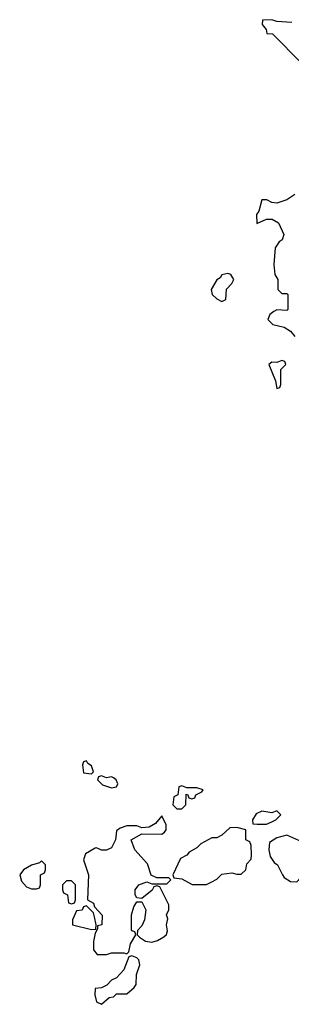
# Model space of a CAD drawing. Header units: inches. Extents: x 2701323 to 2964515, y 494916 to 722124.
# Tile 19 of 256: x 2768083 to 2769167, y 597372 to 601309. Entities that reach past the tile are written whole.
import ezdxf

# ---------------------------------------------------------------- set-up
doc = ezdxf.new("R2010")
doc.units = ezdxf.units.IN
doc.header["$MEASUREMENT"] = 0
doc.layers.add('C7569', color=7, linetype='Continuous')
doc.layers.add('C7660', color=7, linetype='Continuous')

msp = doc.modelspace()

# ---------------------------------------------------------------- linework, layer by layer
at = {"layer": 'C7569', "color": 2, "elevation": 2}
for points in [[(2769130, 599946), (2769110, 599938), (2769090, 599939), (2769078, 599930), (2769104.7, 599864.7), (2769110, 599834), (2769122, 599838), (2769126, 599850), (2769126, 599910), (2769146, 599930), (2769142, 599942)], [(2768350, 598346), (2768338, 598342), (2768334, 598330), (2768338, 598298), (2768370, 598294), (2768378, 598302), (2768370, 598326), (2768355.3, 598335.3)], [(2768410, 598286), (2768398, 598282), (2768394, 598270), (2768414, 598250), (2768450, 598238), (2768470, 598242), (2768474, 598254), (2768468, 598270), (2768458, 598278), (2768450, 598282), (2768430, 598278)], [(2768730, 598246), (2768718, 598242), (2768714, 598210), (2768698, 598202), (2768694, 598170), (2768710, 598154), (2768730, 598154), (2768746, 598170), (2768747.3, 598212.7), (2768754, 598210), (2768758, 598198), (2768770, 598194), (2768782, 598198), (2768786, 598210), (2768810, 598222), (2768815.3, 598230), (2768790, 598237.2), (2768750, 598238)], [(2769110, 598146), (2769090, 598138), (2769050, 598144), (2769026.8, 598133.2), (2769012, 598110), (2769014, 598094), (2769031.6, 598091.6), (2769068.4, 598091.6), (2769090, 598102), (2769106, 598110), (2769126, 598130)], [(2768650, 598126), (2768624.7, 598095.3), (2768599.6, 598080.4), (2768570, 598078), (2768550, 598086), (2768510, 598086), (2768483.6, 598076.4), (2768470, 598066), (2768464.7, 598030), (2768450, 597998), (2768430, 597988), (2768410, 597988), (2768390, 597998), (2768383.6, 597996.4), (2768346, 597974), (2768338, 597950), (2768358, 597890), (2768354, 597790), (2768376.9, 597776.9), (2768382, 597762), (2768411.6, 597728.4), (2768411.3, 597690), (2768394, 597686), (2768394, 597674), (2768383.6, 597656.4), (2768376.9, 597623.1), (2768378, 597590), (2768391.6, 597571.6), (2768430, 597571), (2768450, 597578), (2768498, 597578), (2768510, 597574), (2768518, 597582), (2768525.6, 597614.4), (2768546, 597650), (2768542, 597662), (2768530, 597666), (2768529.1, 597669.1), (2768529.3, 597729.3), (2768538, 597762), (2768550, 597782), (2768570, 597782), (2768586, 597750), (2768581, 597710), (2768570, 597686), (2768552.7, 597667.3), (2768552, 597650), (2768561, 597641), (2768584.9, 597624.9), (2768610, 597621), (2768632.9, 597627.1), (2768658, 597642), (2768668.9, 597651.1), (2768673.6, 597666.4), (2768669, 597690), (2768674, 597714), (2768669, 597730), (2768678, 597750), (2768678, 597770), (2768642, 597842), (2768630, 597846), (2768618, 597842), (2768612, 597828), (2768570, 597795.3), (2768550, 597798), (2768544, 597810), (2768544, 597830), (2768558, 597850), (2768590, 597862), (2768610, 597854), (2768670, 597854), (2768686, 597870), (2768678, 597878), (2768630, 597878), (2768608, 597888), (2768593.6, 597933.6), (2768542, 597990), (2768528, 598030), (2768570, 598054), (2768650, 598052), (2768660.4, 598059.6), (2768668, 598070), (2768668, 598090)], [(2768950, 598079), (2768922, 598078), (2768890, 598048), (2768870, 598038), (2768850, 598038), (2768806.4, 598013.6), (2768790, 597998), (2768759.6, 597980.4), (2768750, 597968), (2768724.7, 597955.3), (2768694, 597890), (2768698, 597878), (2768730, 597874), (2768771.6, 597851.6), (2768828.4, 597851.6), (2768850, 597862), (2768870, 597872), (2768890, 597892), (2768930, 597898), (2768950, 597892), (2768967.3, 597892.7), (2768986, 597910), (2768990, 597934), (2769007.3, 597952.7), (2769008, 597970), (2769007.3, 598007.3), (2769002, 598022), (2768986, 598030), (2768986, 598070)], [(2769150, 598048), (2769110, 598038), (2769081, 598019), (2769078, 597990), (2769083.6, 597963.6), (2769099.6, 597939.6), (2769112, 597930), (2769132, 597890), (2769139.6, 597879.6), (2769163.6, 597863.6), (2769190, 597862), (2769203.1, 597876.9), (2769220.2, 597919.8), (2769248, 597950), (2769268, 597990), (2769262, 598042), (2769250, 598046), (2769232, 598028), (2769210, 598022)], [(2768170, 597946), (2768162, 597938), (2768130, 597928.7), (2768098, 597910), (2768082.8, 597890), (2768090, 597864.7), (2768110, 597842), (2768130, 597834), (2768150, 597834), (2768162, 597838), (2768166, 597850), (2768166, 597890), (2768182, 597898), (2768186, 597910), (2768186, 597930)], [(2768290, 597866), (2768270, 597866), (2768254, 597850), (2768254, 597830), (2768258, 597818), (2768274, 597810), (2768278, 597778), (2768290, 597774), (2768302, 597778), (2768306, 597790), (2768306, 597850)], [(2768350, 597766), (2768338, 597762), (2768331.6, 597748.4), (2768310, 597746), (2768294, 597710), (2768294, 597690), (2768370, 597671.3), (2768387.3, 597672.7), (2768388.7, 597690), (2768382, 597722), (2768378, 597738)], [(2768530, 597566), (2768518, 597562), (2768498, 597510), (2768470, 597478), (2768450, 597468), (2768431.3, 597448.7), (2768410, 597438), (2768384.7, 597435.3), (2768382.8, 597410), (2768390, 597382), (2768410, 597372), (2768440.4, 597399.6), (2768458, 597402), (2768470, 597414), (2768510, 597414), (2768540.4, 597439.6), (2768548.4, 597451.6), (2768549, 597491), (2768562, 597530), (2768558, 597550), (2768550, 597558)]]:
    msp.add_lwpolyline(points, close=True, dxfattribs=at)
at = {"layer": 'C7660', "color": 2, "elevation": 2}
for points in [[(2769170, 601297), (2769110, 601301.2), (2769090, 601308.7), (2769052.7, 601307.3), (2769051.3, 601290), (2769066.8, 601270), (2769070, 601254), (2769092.7, 601252.7), (2769210, 601134)], [(2769182, 600610), (2769150, 600588.7), (2769110, 600575.3), (2769090, 600578), (2769070, 600588), (2769050, 600588), (2769037.3, 600542.7), (2769028.2, 600530), (2769030, 600494), (2769068.4, 600511.6), (2769091.6, 600511.6), (2769116, 600496), (2769138, 600450), (2769130.9, 600429.1), (2769119.6, 600420.4), (2769103.6, 600396.4), (2769098, 600330), (2769102, 600290), (2769114, 600270), (2769114, 600230), (2769130, 600214), (2769150, 600214), (2769154, 600210), (2769154, 600150), (2769150, 600146), (2769110, 600148), (2769098, 600142), (2769082, 600130), (2769074, 600110), (2769094, 600090), (2769139.6, 600079.6), (2769163.6, 600063.6), (2769182, 600042)]]:
    msp.add_lwpolyline(points, dxfattribs=at)
msp.add_lwpolyline([(2768914, 600294), (2768890, 600288), (2768884, 600276), (2768870, 600268), (2768847.7, 600230), (2768852, 600210), (2768870, 600192), (2768890, 600182), (2768906, 600190), (2768908.4, 600231.6), (2768930, 600254), (2768938, 600270), (2768926, 600290)], close=True, dxfattribs=at)

doc.saveas('drawing.dxf')
